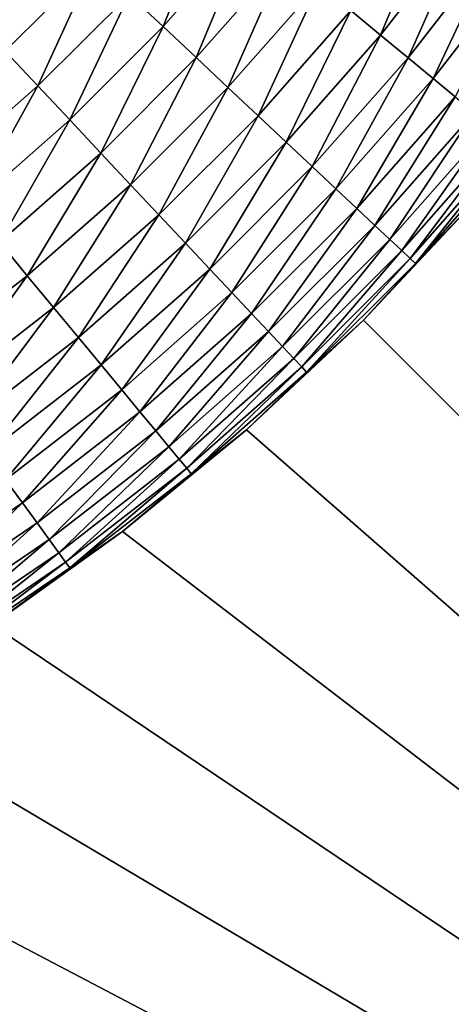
# Model space of a CAD drawing. Extents: x -260 to 260, y -882 to 882.
# Tile 70 of 234: x 227.17 to 228.93, y -78.86 to -74.84. Entities that reach past the tile are written whole.
import ezdxf

# ---------------------------------------------------------------- set-up
doc = ezdxf.new("R2010")
doc.units = 0
doc.header["$LTSCALE"] = 21.359881
for name, color, linetype in [('1', 7, 'CONTINUOUS'), ('26', 7, 'CONTINUOUS'), ('39', 7, 'CONTINUOUS'), ('99', 7, 'CONTINUOUS')]:
    doc.layers.add(name, color=color, linetype=linetype)

msp = doc.modelspace()

# ---------------------------------------------------------------- linework, layer by layer
at = {"layer": '1', "color": 7, "linetype": 'CONTINUOUS'}
for points in [[(-253.5247, 0), (-253.5247, -812.5), (253.5247, 0), (-253.5247, 0)], [(253.5247, 0), (-253.5247, -812.5), (253.5247, -812.5), (253.5247, 0)]]:
    msp.add_3dface(points, dxfattribs=at)
at = {"layer": '26', "color": 7, "linetype": 'CONTINUOUS'}
for points in [[(228.5711, -76.0711, -17), (229.0184, -75.5935, -17), (235.5, -83, -17), (228.5711, -76.0711, -17)], [(228.0935, -76.5184, -17), (228.5711, -76.0711, -17), (235.5, -83, -17), (228.0935, -76.5184, -17)], [(227.5876, -76.9335, -17), (228.0935, -76.5184, -17), (235.5, -83, -17), (227.5876, -76.9335, -17)], [(227.0557, -77.3147, -17), (227.5876, -76.9335, -17), (235.5, -83, -17), (227.0557, -77.3147, -17)], [(226.5, -77.6603, -17), (227.0557, -77.3147, -17), (235.5, -83, -17), (226.5, -77.6603, -17)], [(225.9229, -77.9687, -17), (226.5, -77.6603, -17), (235.5, -83, -17), (225.9229, -77.9687, -17)], [(225.3268, -78.2388, -17), (225.9229, -77.9687, -17), (235.5, -83, -17), (225.3268, -78.2388, -17)], [(224.7144, -78.4693, -17), (225.3268, -78.2388, -17), (235.5, -83, -17), (224.7144, -78.4693, -17)], [(224.0882, -78.6593, -17), (224.7144, -78.4693, -17), (235.5, -83, -17), (224.0882, -78.6593, -17)], [(223.4509, -78.8079, -17), (224.0882, -78.6593, -17), (235.5, -83, -17), (223.4509, -78.8079, -17)], [(222.8053, -78.9144, -17), (223.4509, -78.8079, -17), (235.5, -83, -17), (222.8053, -78.9144, -17)]]:
    msp.add_3dface(points, dxfattribs=at)
at = {"layer": '39', "color": 7, "linetype": 'CONTINUOUS'}
for points in [[(229.0184, -75.5935, -17), (228.5711, -76.0711, -17), (229.0184, -75.5935, -42.5), (229.0184, -75.5935, -17)], [(229.0184, -75.5935, -42.5), (228.5711, -76.0711, -17), (228.5711, -76.0711, -42.5), (229.0184, -75.5935, -42.5)], [(228.5711, -76.0711, -17), (228.0935, -76.5184, -17), (228.5711, -76.0711, -42.5), (228.5711, -76.0711, -17)], [(228.5711, -76.0711, -42.5), (228.0935, -76.5184, -17), (228.0935, -76.5184, -42.5), (228.5711, -76.0711, -42.5)], [(228.0935, -76.5184, -17), (227.5876, -76.9335, -17), (228.0935, -76.5184, -42.5), (228.0935, -76.5184, -17)], [(228.0935, -76.5184, -42.5), (227.5876, -76.9335, -17), (227.5876, -76.9335, -42.5), (228.0935, -76.5184, -42.5)], [(227.5876, -76.9335, -17), (227.0557, -77.3147, -17), (227.5876, -76.9335, -42.5), (227.5876, -76.9335, -17)], [(227.5876, -76.9335, -42.5), (227.0557, -77.3147, -17), (227.0557, -77.3147, -42.5), (227.5876, -76.9335, -42.5)]]:
    msp.add_3dface(points, dxfattribs=at)
at = {"layer": '99', "color": 7, "linetype": 'CONTINUOUS'}
for points in [[(227.6144, -74.7418, -44.4621), (227.9628, -74.3465, -44.4621), (227.7533, -74.8723, -44.4146), (227.6144, -74.7418, -44.4621)], [(227.7533, -74.8723, -44.4146), (227.9628, -74.3465, -44.4621), (228.1097, -74.468, -44.4146), (227.7533, -74.8723, -44.4146)], [(228.5191, -74.8067, -44.1639), (228.8699, -74.3545, -44.1639), (228.6408, -74.9074, -44.047), (228.5191, -74.8067, -44.1639)], [(228.6408, -74.9074, -44.047), (228.8699, -74.3545, -44.1639), (228.9976, -74.4473, -44.047), (228.6408, -74.9074, -44.047)], [(228.6408, -74.9074, -44.047), (228.9976, -74.4473, -44.047), (228.753, -75.0002, -43.9152), (228.6408, -74.9074, -44.047)], [(228.753, -75.0002, -43.9152), (228.9976, -74.4473, -44.047), (229.1155, -74.533, -43.9152), (228.753, -75.0002, -43.9152)], [(227.7533, -74.8723, -44.4146), (228.1097, -74.468, -44.4146), (227.8882, -74.9989, -44.3486), (227.7533, -74.8723, -44.4146)], [(227.8882, -74.9989, -44.3486), (228.1097, -74.468, -44.4146), (228.2523, -74.586, -44.3486), (227.8882, -74.9989, -44.3486)], [(228.753, -75.0002, -43.9152), (229.1155, -74.533, -43.9152), (228.8548, -75.0844, -43.7697), (228.753, -75.0002, -43.9152)], [(228.8548, -75.0844, -43.7697), (229.1155, -74.533, -43.9152), (229.2223, -74.6106, -43.7697), (228.8548, -75.0844, -43.7697)], [(227.1087, -74.9727, -44.4906), (227.1569, -74.6569, -44.5), (227.4727, -74.6087, -44.4906), (227.1087, -74.9727, -44.4906)], [(227.1087, -74.9727, -44.4906), (227.4727, -74.6087, -44.4906), (227.2418, -75.1144, -44.4621), (227.1087, -74.9727, -44.4906)], [(227.2418, -75.1144, -44.4621), (227.4727, -74.6087, -44.4906), (227.6144, -74.7418, -44.4621), (227.2418, -75.1144, -44.4621)], [(227.8882, -74.9989, -44.3486), (228.2523, -74.586, -44.3486), (228.0178, -75.1206, -44.2648), (227.8882, -74.9989, -44.3486)], [(228.0178, -75.1206, -44.2648), (228.2523, -74.586, -44.3486), (228.3892, -74.6992, -44.2648), (228.0178, -75.1206, -44.2648)], [(228.8548, -75.0844, -43.7697), (229.2223, -74.6106, -43.7697), (228.945, -75.159, -43.612), (228.8548, -75.0844, -43.7697)], [(228.0178, -75.1206, -44.2648), (228.3892, -74.6992, -44.2648), (228.1407, -75.236, -44.1639), (228.0178, -75.1206, -44.2648)], [(228.1407, -75.236, -44.1639), (228.3892, -74.6992, -44.2648), (228.5191, -74.8067, -44.1639), (228.1407, -75.236, -44.1639)], [(227.2418, -75.1144, -44.4621), (227.6144, -74.7418, -44.4621), (227.3723, -75.2533, -44.4146), (227.2418, -75.1144, -44.4621)], [(227.3723, -75.2533, -44.4146), (227.6144, -74.7418, -44.4621), (227.7533, -74.8723, -44.4146), (227.3723, -75.2533, -44.4146)], [(228.1407, -75.236, -44.1639), (228.5191, -74.8067, -44.1639), (228.2558, -75.3441, -44.047), (228.1407, -75.236, -44.1639)], [(228.2558, -75.3441, -44.047), (228.5191, -74.8067, -44.1639), (228.6408, -74.9074, -44.047), (228.2558, -75.3441, -44.047)], [(227.3723, -75.2533, -44.4146), (227.7533, -74.8723, -44.4146), (227.4989, -75.3882, -44.3486), (227.3723, -75.2533, -44.4146)], [(227.4989, -75.3882, -44.3486), (227.7533, -74.8723, -44.4146), (227.8882, -74.9989, -44.3486), (227.4989, -75.3882, -44.3486)], [(228.2558, -75.3441, -44.047), (228.6408, -74.9074, -44.047), (228.362, -75.4438, -43.9152), (228.2558, -75.3441, -44.047)], [(228.362, -75.4438, -43.9152), (228.6408, -74.9074, -44.047), (228.753, -75.0002, -43.9152), (228.362, -75.4438, -43.9152)], [(226.8465, -75.4628, -44.4621), (227.1087, -74.9727, -44.4906), (227.2418, -75.1144, -44.4621), (226.8465, -75.4628, -44.4621)], [(227.4989, -75.3882, -44.3486), (227.8882, -74.9989, -44.3486), (227.6206, -75.5178, -44.2648), (227.4989, -75.3882, -44.3486)], [(227.6206, -75.5178, -44.2648), (227.8882, -74.9989, -44.3486), (228.0178, -75.1206, -44.2648), (227.6206, -75.5178, -44.2648)], [(228.362, -75.4438, -43.9152), (228.753, -75.0002, -43.9152), (228.4582, -75.5342, -43.7697), (228.362, -75.4438, -43.9152)], [(228.4582, -75.5342, -43.7697), (228.753, -75.0002, -43.9152), (228.8548, -75.0844, -43.7697), (228.4582, -75.5342, -43.7697)], [(228.4582, -75.5342, -43.7697), (228.8548, -75.0844, -43.7697), (228.5436, -75.6144, -43.612), (228.4582, -75.5342, -43.7697)], [(228.5436, -75.6144, -43.612), (228.8548, -75.0844, -43.7697), (228.945, -75.159, -43.612), (228.5436, -75.6144, -43.612)], [(226.8465, -75.4628, -44.4621), (227.2418, -75.1144, -44.4621), (226.968, -75.6097, -44.4146), (226.8465, -75.4628, -44.4621)], [(226.968, -75.6097, -44.4146), (227.2418, -75.1144, -44.4621), (227.3723, -75.2533, -44.4146), (226.968, -75.6097, -44.4146)], [(227.6206, -75.5178, -44.2648), (228.0178, -75.1206, -44.2648), (227.736, -75.6407, -44.1639), (227.6206, -75.5178, -44.2648)], [(227.736, -75.6407, -44.1639), (228.0178, -75.1206, -44.2648), (228.1407, -75.236, -44.1639), (227.736, -75.6407, -44.1639)], [(228.5436, -75.6144, -43.612), (228.945, -75.159, -43.612), (228.6173, -75.6836, -43.4435), (228.5436, -75.6144, -43.612)], [(228.6173, -75.6836, -43.4435), (228.945, -75.159, -43.612), (229.0229, -75.2235, -43.4435), (228.6173, -75.6836, -43.4435)], [(226.968, -75.6097, -44.4146), (227.3723, -75.2533, -44.4146), (227.086, -75.7523, -44.3486), (226.968, -75.6097, -44.4146)], [(227.086, -75.7523, -44.3486), (227.3723, -75.2533, -44.4146), (227.4989, -75.3882, -44.3486), (227.086, -75.7523, -44.3486)], [(227.736, -75.6407, -44.1639), (228.1407, -75.236, -44.1639), (227.8441, -75.7558, -44.047), (227.736, -75.6407, -44.1639)], [(227.8441, -75.7558, -44.047), (228.1407, -75.236, -44.1639), (228.2558, -75.3441, -44.047), (227.8441, -75.7558, -44.047)], [(228.6173, -75.6836, -43.4435), (229.0229, -75.2235, -43.4435), (228.6785, -75.7411, -43.2659), (228.6173, -75.6836, -43.4435)], [(228.6785, -75.7411, -43.2659), (229.0229, -75.2235, -43.4435), (229.0877, -75.2771, -43.2659), (228.6785, -75.7411, -43.2659)], [(228.6785, -75.7411, -43.2659), (229.0877, -75.2771, -43.2659), (228.7268, -75.7864, -43.0809), (228.6785, -75.7411, -43.2659)], [(228.7268, -75.7864, -43.0809), (229.0877, -75.2771, -43.2659), (229.1387, -75.3193, -43.0809), (228.7268, -75.7864, -43.0809)], [(228.7268, -75.7864, -43.0809), (229.1387, -75.3193, -43.0809), (228.7616, -75.8191, -42.8904), (228.7268, -75.7864, -43.0809)], [(228.7616, -75.8191, -42.8904), (229.1387, -75.3193, -43.0809), (229.1755, -75.3497, -42.8904), (228.7616, -75.8191, -42.8904)], [(227.8441, -75.7558, -44.047), (228.2558, -75.3441, -44.047), (227.9438, -75.862, -43.9152), (227.8441, -75.7558, -44.047)], [(227.9438, -75.862, -43.9152), (228.2558, -75.3441, -44.047), (228.362, -75.4438, -43.9152), (227.9438, -75.862, -43.9152)], [(228.7616, -75.8191, -42.8904), (229.1755, -75.3497, -42.8904), (228.7827, -75.8389, -42.696), (228.7616, -75.8191, -42.8904)], [(228.7827, -75.8389, -42.696), (229.1755, -75.3497, -42.8904), (229.1977, -75.3681, -42.696), (228.7827, -75.8389, -42.696)], [(229.0184, -75.5935, -42.5), (228.7827, -75.8389, -42.696), (229.1977, -75.3681, -42.696), (229.0184, -75.5935, -42.5)], [(227.086, -75.7523, -44.3486), (227.4989, -75.3882, -44.3486), (227.1992, -75.8892, -44.2648), (227.086, -75.7523, -44.3486)], [(227.1992, -75.8892, -44.2648), (227.4989, -75.3882, -44.3486), (227.6206, -75.5178, -44.2648), (227.1992, -75.8892, -44.2648)], [(227.9438, -75.862, -43.9152), (228.362, -75.4438, -43.9152), (228.0342, -75.9582, -43.7697), (227.9438, -75.862, -43.9152)], [(228.0342, -75.9582, -43.7697), (228.362, -75.4438, -43.9152), (228.4582, -75.5342, -43.7697), (228.0342, -75.9582, -43.7697)], [(227.1992, -75.8892, -44.2648), (227.6206, -75.5178, -44.2648), (227.3067, -76.0191, -44.1639), (227.1992, -75.8892, -44.2648)], [(227.3067, -76.0191, -44.1639), (227.6206, -75.5178, -44.2648), (227.736, -75.6407, -44.1639), (227.3067, -76.0191, -44.1639)], [(228.0342, -75.9582, -43.7697), (228.4582, -75.5342, -43.7697), (228.1144, -76.0436, -43.612), (228.0342, -75.9582, -43.7697)], [(228.1144, -76.0436, -43.612), (228.4582, -75.5342, -43.7697), (228.5436, -75.6144, -43.612), (228.1144, -76.0436, -43.612)], [(228.1144, -76.0436, -43.612), (228.5436, -75.6144, -43.612), (228.1836, -76.1173, -43.4435), (228.1144, -76.0436, -43.612)], [(228.1836, -76.1173, -43.4435), (228.5436, -75.6144, -43.612), (228.6173, -75.6836, -43.4435), (228.1836, -76.1173, -43.4435)], [(229.0184, -75.5935, -42.5), (228.5711, -76.0711, -42.5), (228.7827, -75.8389, -42.696), (229.0184, -75.5935, -42.5)], [(227.3067, -76.0191, -44.1639), (227.736, -75.6407, -44.1639), (227.4074, -76.1408, -44.047), (227.3067, -76.0191, -44.1639)], [(227.4074, -76.1408, -44.047), (227.736, -75.6407, -44.1639), (227.8441, -75.7558, -44.047), (227.4074, -76.1408, -44.047)], [(228.1836, -76.1173, -43.4435), (228.6173, -75.6836, -43.4435), (228.2411, -76.1785, -43.2659), (228.1836, -76.1173, -43.4435)], [(228.2411, -76.1785, -43.2659), (228.6173, -75.6836, -43.4435), (228.6785, -75.7411, -43.2659), (228.2411, -76.1785, -43.2659)], [(226.7554, -76.2335, -44.2648), (227.086, -75.7523, -44.3486), (227.1992, -75.8892, -44.2648), (226.7554, -76.2335, -44.2648)], [(227.4074, -76.1408, -44.047), (227.8441, -75.7558, -44.047), (227.5002, -76.253, -43.9152), (227.4074, -76.1408, -44.047)], [(227.5002, -76.253, -43.9152), (227.8441, -75.7558, -44.047), (227.9438, -75.862, -43.9152), (227.5002, -76.253, -43.9152)], [(228.2411, -76.1785, -43.2659), (228.6785, -75.7411, -43.2659), (228.2864, -76.2268, -43.0809), (228.2411, -76.1785, -43.2659)], [(228.2864, -76.2268, -43.0809), (228.6785, -75.7411, -43.2659), (228.7268, -75.7864, -43.0809), (228.2864, -76.2268, -43.0809)], [(228.2864, -76.2268, -43.0809), (228.7268, -75.7864, -43.0809), (228.3191, -76.2616, -42.8904), (228.2864, -76.2268, -43.0809)], [(228.3191, -76.2616, -42.8904), (228.7268, -75.7864, -43.0809), (228.7616, -75.8191, -42.8904), (228.3191, -76.2616, -42.8904)], [(228.3191, -76.2616, -42.8904), (228.7616, -75.8191, -42.8904), (228.3389, -76.2827, -42.696), (228.3191, -76.2616, -42.8904)], [(228.3389, -76.2827, -42.696), (228.7616, -75.8191, -42.8904), (228.7827, -75.8389, -42.696), (228.3389, -76.2827, -42.696)], [(228.5711, -76.0711, -42.5), (228.3389, -76.2827, -42.696), (228.7827, -75.8389, -42.696), (228.5711, -76.0711, -42.5)], [(226.7554, -76.2335, -44.2648), (227.1992, -75.8892, -44.2648), (226.8545, -76.3699, -44.1639), (226.7554, -76.2335, -44.2648)], [(226.8545, -76.3699, -44.1639), (227.1992, -75.8892, -44.2648), (227.3067, -76.0191, -44.1639), (226.8545, -76.3699, -44.1639)], [(227.5002, -76.253, -43.9152), (227.9438, -75.862, -43.9152), (227.5844, -76.3548, -43.7697), (227.5002, -76.253, -43.9152)], [(227.5844, -76.3548, -43.7697), (227.9438, -75.862, -43.9152), (228.0342, -75.9582, -43.7697), (227.5844, -76.3548, -43.7697)], [(227.5844, -76.3548, -43.7697), (228.0342, -75.9582, -43.7697), (227.659, -76.445, -43.612), (227.5844, -76.3548, -43.7697)], [(227.659, -76.445, -43.612), (228.0342, -75.9582, -43.7697), (228.1144, -76.0436, -43.612), (227.659, -76.445, -43.612)], [(226.8545, -76.3699, -44.1639), (227.3067, -76.0191, -44.1639), (226.9473, -76.4976, -44.047), (226.8545, -76.3699, -44.1639)], [(226.9473, -76.4976, -44.047), (227.3067, -76.0191, -44.1639), (227.4074, -76.1408, -44.047), (226.9473, -76.4976, -44.047)], [(227.659, -76.445, -43.612), (228.1144, -76.0436, -43.612), (227.7235, -76.5229, -43.4435), (227.659, -76.445, -43.612)], [(227.7235, -76.5229, -43.4435), (228.1144, -76.0436, -43.612), (228.1836, -76.1173, -43.4435), (227.7235, -76.5229, -43.4435)], [(228.5711, -76.0711, -42.5), (228.0935, -76.5184, -42.5), (228.3389, -76.2827, -42.696), (228.5711, -76.0711, -42.5)], [(227.7235, -76.5229, -43.4435), (228.1836, -76.1173, -43.4435), (227.7771, -76.5877, -43.2659), (227.7235, -76.5229, -43.4435)], [(227.7771, -76.5877, -43.2659), (228.1836, -76.1173, -43.4435), (228.2411, -76.1785, -43.2659), (227.7771, -76.5877, -43.2659)], [(226.9473, -76.4976, -44.047), (227.4074, -76.1408, -44.047), (227.033, -76.6155, -43.9152), (226.9473, -76.4976, -44.047)], [(227.033, -76.6155, -43.9152), (227.4074, -76.1408, -44.047), (227.5002, -76.253, -43.9152), (227.033, -76.6155, -43.9152)], [(227.7771, -76.5877, -43.2659), (228.2411, -76.1785, -43.2659), (227.8193, -76.6387, -43.0809), (227.7771, -76.5877, -43.2659)], [(227.8193, -76.6387, -43.0809), (228.2411, -76.1785, -43.2659), (228.2864, -76.2268, -43.0809), (227.8193, -76.6387, -43.0809)], [(227.033, -76.6155, -43.9152), (227.5002, -76.253, -43.9152), (227.1106, -76.7223, -43.7697), (227.033, -76.6155, -43.9152)], [(227.1106, -76.7223, -43.7697), (227.5002, -76.253, -43.9152), (227.5844, -76.3548, -43.7697), (227.1106, -76.7223, -43.7697)], [(227.8193, -76.6387, -43.0809), (228.2864, -76.2268, -43.0809), (227.8497, -76.6755, -42.8904), (227.8193, -76.6387, -43.0809)], [(227.8497, -76.6755, -42.8904), (228.2864, -76.2268, -43.0809), (228.3191, -76.2616, -42.8904), (227.8497, -76.6755, -42.8904)], [(227.8497, -76.6755, -42.8904), (228.3191, -76.2616, -42.8904), (227.8681, -76.6977, -42.696), (227.8497, -76.6755, -42.8904)], [(227.8681, -76.6977, -42.696), (228.3191, -76.2616, -42.8904), (228.3389, -76.2827, -42.696), (227.8681, -76.6977, -42.696)], [(228.0935, -76.5184, -42.5), (227.8681, -76.6977, -42.696), (228.3389, -76.2827, -42.696), (228.0935, -76.5184, -42.5)], [(227.1106, -76.7223, -43.7697), (227.5844, -76.3548, -43.7697), (227.1794, -76.817, -43.612), (227.1106, -76.7223, -43.7697)], [(227.1794, -76.817, -43.612), (227.5844, -76.3548, -43.7697), (227.659, -76.445, -43.612), (227.1794, -76.817, -43.612)], [(227.1794, -76.817, -43.612), (227.659, -76.445, -43.612), (227.2388, -76.8988, -43.4435), (227.1794, -76.817, -43.612)], [(227.2388, -76.8988, -43.4435), (227.659, -76.445, -43.612), (227.7235, -76.5229, -43.4435), (227.2388, -76.8988, -43.4435)], [(227.2388, -76.8988, -43.4435), (227.7235, -76.5229, -43.4435), (227.2882, -76.9668, -43.2659), (227.2388, -76.8988, -43.4435)], [(227.2882, -76.9668, -43.2659), (227.7235, -76.5229, -43.4435), (227.7771, -76.5877, -43.2659), (227.2882, -76.9668, -43.2659)], [(228.0935, -76.5184, -42.5), (227.5876, -76.9335, -42.5), (227.8681, -76.6977, -42.696), (228.0935, -76.5184, -42.5)], [(227.2882, -76.9668, -43.2659), (227.7771, -76.5877, -43.2659), (227.3272, -77.0204, -43.0809), (227.2882, -76.9668, -43.2659)], [(227.3272, -77.0204, -43.0809), (227.7771, -76.5877, -43.2659), (227.8193, -76.6387, -43.0809), (227.3272, -77.0204, -43.0809)], [(227.3272, -77.0204, -43.0809), (227.8193, -76.6387, -43.0809), (227.3552, -77.059, -42.8904), (227.3272, -77.0204, -43.0809)], [(227.3552, -77.059, -42.8904), (227.8193, -76.6387, -43.0809), (227.8497, -76.6755, -42.8904), (227.3552, -77.059, -42.8904)], [(227.3552, -77.059, -42.8904), (227.8497, -76.6755, -42.8904), (227.3722, -77.0824, -42.696), (227.3552, -77.059, -42.8904)], [(227.3722, -77.0824, -42.696), (227.8497, -76.6755, -42.8904), (227.8681, -76.6977, -42.696), (227.3722, -77.0824, -42.696)], [(227.5876, -76.9335, -42.5), (227.3722, -77.0824, -42.696), (227.8681, -76.6977, -42.696), (227.5876, -76.9335, -42.5)], [(226.6774, -77.1582, -43.612), (227.1106, -76.7223, -43.7697), (227.1794, -76.817, -43.612), (226.6774, -77.1582, -43.612)], [(226.6774, -77.1582, -43.612), (227.1794, -76.817, -43.612), (226.7315, -77.2436, -43.4435), (226.6774, -77.1582, -43.612)], [(226.7315, -77.2436, -43.4435), (227.1794, -76.817, -43.612), (227.2388, -76.8988, -43.4435), (226.7315, -77.2436, -43.4435)], [(226.7315, -77.2436, -43.4435), (227.2388, -76.8988, -43.4435), (226.7766, -77.3145, -43.2659), (226.7315, -77.2436, -43.4435)], [(226.7766, -77.3145, -43.2659), (227.2388, -76.8988, -43.4435), (227.2882, -76.9668, -43.2659), (226.7766, -77.3145, -43.2659)], [(227.5876, -76.9335, -42.5), (227.0557, -77.3147, -42.5), (227.3722, -77.0824, -42.696), (227.5876, -76.9335, -42.5)], [(226.7766, -77.3145, -43.2659), (227.2882, -76.9668, -43.2659), (226.8121, -77.3705, -43.0809), (226.7766, -77.3145, -43.2659)], [(226.8121, -77.3705, -43.0809), (227.2882, -76.9668, -43.2659), (227.3272, -77.0204, -43.0809), (226.8121, -77.3705, -43.0809)], [(226.8121, -77.3705, -43.0809), (227.3272, -77.0204, -43.0809), (226.8377, -77.4108, -42.8904), (226.8121, -77.3705, -43.0809)], [(226.8377, -77.4108, -42.8904), (227.3272, -77.0204, -43.0809), (227.3552, -77.059, -42.8904), (226.8377, -77.4108, -42.8904)], [(226.8377, -77.4108, -42.8904), (227.3552, -77.059, -42.8904), (226.8531, -77.4351, -42.696), (226.8377, -77.4108, -42.8904)], [(226.8531, -77.4351, -42.696), (227.3552, -77.059, -42.8904), (227.3722, -77.0824, -42.696), (226.8531, -77.4351, -42.696)], [(227.0557, -77.3147, -42.5), (226.8531, -77.4351, -42.696), (227.3722, -77.0824, -42.696), (227.0557, -77.3147, -42.5)]]:
    msp.add_3dface(points, dxfattribs=at)

doc.saveas('drawing.dxf')
